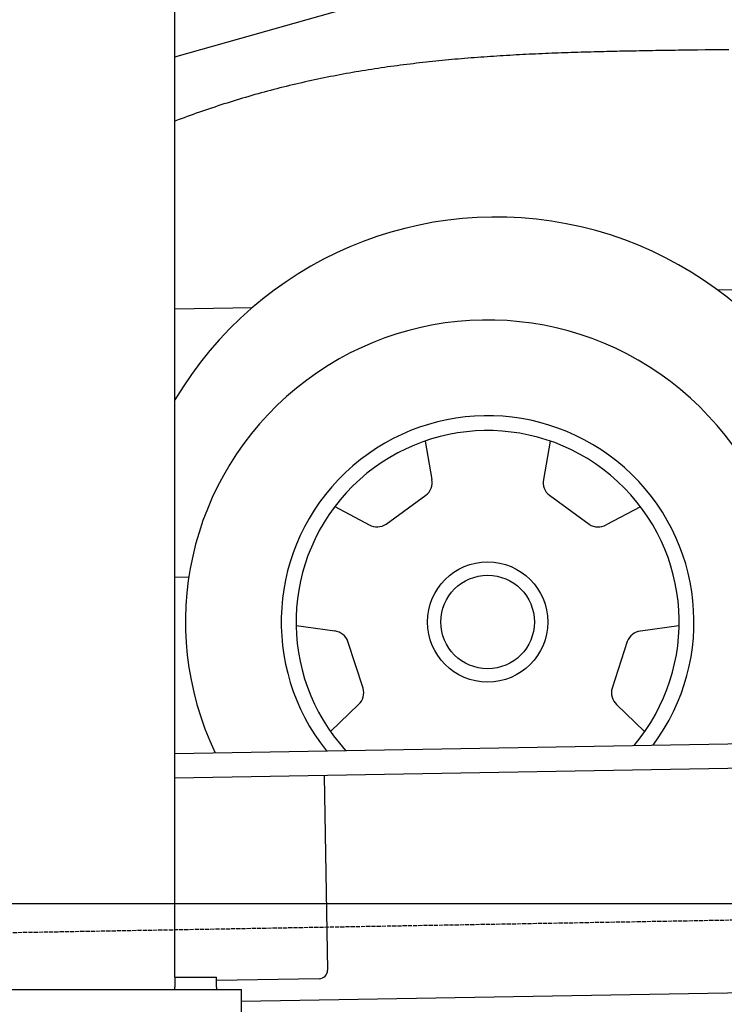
# Model space of a CAD drawing. Extents: x 562 to 7231, y 5417 to 12926.
# Tile 6 of 61: x 1546 to 2393, y 7995 to 9180. Entities that reach past the tile are written whole.
import ezdxf

# ---------------------------------------------------------------- set-up
doc = ezdxf.new("R2010")
doc.units = 0
doc.linetypes.add('GEN3', pattern=[6.25, 5, -1.25])
doc.layers.get('0').update_dxf_attribs({"linetype": 'CONTINUOUS'})
for name, color, linetype in [('3', 6, 'GEN3'), ('5', 3, 'CONTINUOUS'), ('CAR', 10, 'CONTINUOUS')]:
    doc.layers.add(name, color=color, linetype=linetype)

msp = doc.modelspace()

# ---------------------------------------------------------------- linework, layer by layer
for p, q in [((1732.775, 8028.018), (1732.775, 10583.018)), ((1732.775, 8297.073), (4392.087, 8343.491)), ((4387.611, 8313.408), (1732.775, 8267.068)), ((1911.989, 8270.196), (1916.072, 8036.232)), ((4146.361, 8039.156), (1812.775, 7998.423)), ((1732.775, 8028.018), (1782.775, 8028.018)), ((1732.775, 8027.85), (1732.775, 8016.018)), ((1782.775, 8016.018), (1782.775, 8028.018)), ((1906.248, 8026.059), (1782.775, 8023.904)), ((1072.775, 8013.018), (1812.775, 8013.018)), ((1732.775, 8013.018), (1732.775, 8016.018)), ((1782.775, 8016.018), (1782.775, 8013.018)), ((1812.775, 7908.018), (1812.775, 8013.018))]:
    msp.add_line(p, q)
msp.add_arc((1906.074, 8036.057), 10, 271, 1)
at = {"layer": '3'}
msp.add_line((1175.278, 8075.309), (6230.443, 8163.547), dxfattribs=at)
at = {"layer": '5'}
msp.add_line((6272.775, 8115.902), (872.775, 8115.902), dxfattribs=at)
at = {"layer": 'CAR'}
for p, q in [((1732.774, 9134.818), (2221.285, 9273.341)), ((2384.851, 8854.749), (4447.567, 8893.011)), ((1825.537, 8833.123), (1732.774, 8831.417)), ((2033.494, 8672.555), (2041.614, 8626.559)), ((2183.87, 8672.49), (2175.71, 8626.501)), ((1986.62, 8572.778), (2034.46, 8607.504)), ((2182.848, 8607.439), (2230.658, 8572.672)), ((1925.069, 8593.852), (1966.286, 8571.88)), ((2292.227, 8593.692), (2250.992, 8571.756)), ((1732.774, 8508.86), (1749.415, 8509.461)), ((1878.538, 8450.856), (1924.792, 8444.365)), ((2338.634, 8450.656), (2292.374, 8444.205)), ((1958.947, 8375.443), (1940.704, 8431.672)), ((2276.451, 8431.526), (2258.159, 8375.313)), ((1919.884, 8323.417), (1953.518, 8355.826)), ((2297.177, 8323.252), (2263.572, 8355.691))]:
    msp.add_line(p, q, dxfattribs=at)
for points in [[(2398.6, 9143.47, 0), (2389.16, 9143.36, 0), (2379.72, 9143.25, 0), (2370.27, 9143.14, 0), (2360.83, 9143.04, 0), (2351.39, 9142.93, 0), (2341.95, 9142.82, 0)], [(2341.95, 9142.82, 0), (2338.04, 9142.76, 0), (2334.13, 9142.7, 0), (2330.22, 9142.63, 0), (2326.32, 9142.57, 0), (2322.41, 9142.51, 0), (2318.5, 9142.44, 0), (2314.59, 9142.38, 0), (2310.68, 9142.32, 0), (2306.78, 9142.25, 0), (2302.87, 9142.18, 0), (2298.96, 9142.12, 0), (2295.05, 9142.05, 0), (2291.15, 9141.98, 0), (2287.24, 9141.9, 0), (2283.33, 9141.83, 0), (2279.43, 9141.75, 0), (2275.52, 9141.68, 0), (2271.62, 9141.6, 0), (2267.71, 9141.52, 0), (2263.81, 9141.43, 0), (2259.9, 9141.35, 0), (2256, 9141.26, 0), (2252.09, 9141.17, 0), (2248.19, 9141.07, 0), (2244.29, 9140.98, 0), (2240.38, 9140.88, 0), (2236.48, 9140.78, 0), (2232.58, 9140.67, 0), (2228.68, 9140.56, 0), (2224.78, 9140.45, 0), (2220.88, 9140.33, 0), (2216.98, 9140.21, 0), (2213.08, 9140.09, 0), (2209.18, 9139.97, 0), (2205.28, 9139.83, 0), (2201.38, 9139.7, 0), (2197.48, 9139.56, 0), (2193.59, 9139.42, 0), (2189.69, 9139.27, 0), (2185.8, 9139.12, 0), (2181.9, 9138.96, 0), (2178.01, 9138.8, 0), (2174.12, 9138.63, 0), (2170.22, 9138.46, 0), (2166.33, 9138.29, 0), (2162.44, 9138.11, 0), (2158.55, 9137.92, 0), (2154.66, 9137.73, 0), (2150.77, 9137.53, 0), (2146.89, 9137.32, 0), (2143, 9137.11, 0), (2139.11, 9136.9, 0), (2135.23, 9136.68, 0), (2131.35, 9136.45, 0), (2127.46, 9136.22, 0), (2123.58, 9135.98, 0), (2119.7, 9135.73, 0), (2115.82, 9135.48, 0), (2111.94, 9135.22, 0), (2108.06, 9134.95, 0), (2104.18, 9134.68, 0), (2100.31, 9134.4, 0), (2096.43, 9134.11, 0), (2092.56, 9133.81, 0), (2088.69, 9133.51, 0), (2084.81, 9133.2, 0), (2080.94, 9132.88, 0), (2077.07, 9132.56, 0), (2073.2, 9132.22, 0), (2069.34, 9131.88, 0), (2065.47, 9131.53, 0), (2061.61, 9131.17, 0), (2057.74, 9130.81, 0), (2053.88, 9130.43, 0), (2050.02, 9130.05, 0), (2046.16, 9129.66, 0), (2042.3, 9129.26, 0), (2038.44, 9128.85, 0), (2034.59, 9128.43, 0), (2030.73, 9128, 0), (2026.88, 9127.56, 0), (2023.03, 9127.12, 0), (2019.18, 9126.66, 0), (2015.33, 9126.19, 0), (2011.48, 9125.72, 0), (2007.63, 9125.23, 0), (2003.79, 9124.74, 0), (1999.94, 9124.23, 0), (1996.1, 9123.72, 0), (1992.26, 9123.19, 0), (1988.42, 9122.66, 0), (1984.59, 9122.11, 0), (1980.75, 9121.55, 0), (1976.92, 9120.98, 0), (1973.08, 9120.4, 0), (1969.25, 9119.81, 0), (1965.42, 9119.21, 0), (1961.59, 9118.6, 0), (1957.77, 9117.98, 0), (1953.94, 9117.34, 0), (1950.12, 9116.69, 0), (1946.3, 9116.03, 0), (1942.48, 9115.36, 0), (1938.66, 9114.68, 0), (1934.85, 9113.99, 0), (1931.03, 9113.28, 0), (1927.22, 9112.56, 0), (1923.41, 9111.83, 0), (1919.6, 9111.09, 0), (1915.8, 9110.33, 0), (1911.99, 9109.56, 0), (1908.19, 9108.78, 0), (1904.39, 9107.98, 0), (1900.59, 9107.18, 0), (1896.79, 9106.35, 0), (1893, 9105.52, 0), (1889.2, 9104.67, 0), (1885.41, 9103.81, 0), (1881.62, 9102.94, 0), (1877.84, 9102.06, 0), (1874.06, 9101.16, 0), (1870.27, 9100.25, 0), (1866.5, 9099.32, 0), (1862.72, 9098.38, 0), (1858.95, 9097.44, 0), (1855.18, 9096.47, 0), (1851.41, 9095.5, 0), (1847.65, 9094.51, 0), (1843.89, 9093.51, 0), (1840.13, 9092.49, 0), (1836.37, 9091.47, 0), (1832.62, 9090.43, 0), (1828.87, 9089.38, 0), (1825.13, 9088.31, 0), (1821.38, 9087.23, 0), (1817.65, 9086.14, 0), (1813.91, 9085.04, 0), (1810.18, 9083.92, 0), (1806.45, 9082.8, 0), (1802.73, 9081.66, 0), (1799.01, 9080.5, 0), (1795.29, 9079.33, 0), (1791.58, 9078.16, 0), (1787.87, 9076.96, 0), (1784.17, 9075.76, 0), (1780.47, 9074.54, 0), (1776.77, 9073.31, 0), (1773.08, 9072.07, 0), (1769.39, 9070.82, 0), (1765.71, 9069.55, 0), (1762.03, 9068.27, 0), (1758.36, 9066.98, 0), (1754.69, 9065.67, 0), (1751.02, 9064.36, 0), (1747.36, 9063.03, 0), (1743.71, 9061.68, 0), (1740.06, 9060.33, 0), (1736.41, 9058.96, 0), (1732.77, 9057.58, 0)]]:
    msp.add_polyline3d(points, dxfattribs=at)
for radius in [72.305, 56.18]:
    msp.add_circle((2108.588, 8455.066), radius, dxfattribs=at)
for centre, radius, start, end in [((2118.747, 8493.395), 448.762, 4.304178, 149.325938), ((2108.588, 8455.066), 363.268, 336.349154, 205.650846), ((2108.588, 8455.066), 248.079, 323.356039, 218.643961), ((2108.588, 8455.066), 230.262, 319.851722, 222.148278), ((2021.919, 8623.083), 20, 308.832976, 10.009316), ((2195.403, 8623.008), 20, 169.9408, 231.117139), ((1975.693, 8589.529), 20, 241.9408, 303.117139), ((2241.599, 8589.413), 20, 236.832976, 298.009316), ((1922.012, 8424.559), 20, 20.832976, 82.009316), ((2295.137, 8424.397), 20, 97.9408, 159.117139), ((1939.639, 8370.227), 20, 313.9408, 15.117139), ((2277.462, 8370.08), 20, 164.832976, 226.009316)]:
    msp.add_arc(centre, radius, start, end, dxfattribs=at)

doc.saveas('drawing.dxf')
